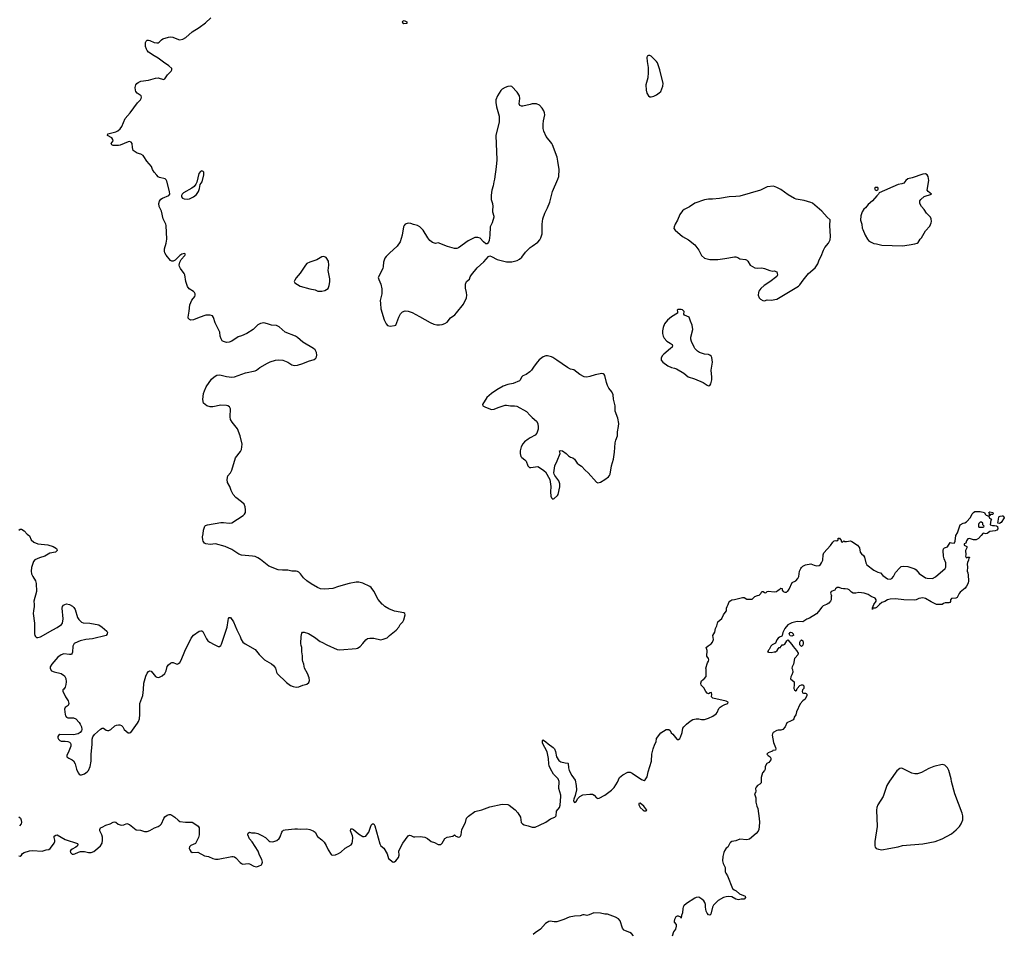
# Model space of a CAD drawing. Header units: inches. Extents: x 1678753 to 1858649, y 384643 to 522370.
# Tile 5 of 91: x 1742523 to 1756942, y 385144 to 398563. Entities that reach past the tile are written whole.
import ezdxf

# ---------------------------------------------------------------- set-up
doc = ezdxf.new("R2010")
doc.units = ezdxf.units.IN
doc.header["$MEASUREMENT"] = 0
for name, color, linetype in [('B7348', 7, 'Continuous'), ('B7349', 7, 'Continuous'), ('B7358', 7, 'Continuous'), ('B7359', 7, 'Continuous')]:
    doc.layers.add(name, color=color, linetype=linetype)

msp = doc.modelspace()

# ---------------------------------------------------------------- linework, layer by layer
at = {"layer": 'B7348', "color": 6}
for points, elevation in [([(1742735, 390000), (1742737, 389970), (1742723, 389910), (1742721, 389870), (1742738, 389730), (1742742, 389570), (1742746, 389550), (1742755, 389535), (1742770, 389520), (1742790, 389517), (1742830, 389530), (1743007, 389633), (1743070, 389664), (1743135, 389710), (1743150, 389730), (1743160, 389790), (1743145, 389950), (1743148, 389970), (1743165, 389990), (1743186, 390000)], 300), ([(1743253, 390000), (1743295, 389975), (1743316, 389956), (1743333, 389930), (1743370, 389810), (1743390, 389783), (1743430, 389745), (1743454, 389734), (1743550, 389728), (1743682, 389702), (1743732, 389670), (1743799, 389610), (1743807, 389590), (1743805, 389570), (1743790, 389549), (1743590, 389498), (1743490, 389490), (1743410, 389468), (1743330, 389438), (1743322, 389430), (1743302, 389390), (1743297, 389303), (1743293, 389287), (1743283, 389277), (1743270, 389270), (1743251, 389269), (1743170, 389278), (1743130, 389266), (1743083, 389230), (1742995, 389130), (1742969, 389090), (1742970, 389063), (1742990, 389030), (1743030, 389014), (1743130, 388990), (1743177, 388957), (1743200, 388920), (1743206, 388870), (1743201, 388830), (1743189, 388791), (1743170, 388761), (1743157, 388750), (1743155, 388730), (1743176, 388696), (1743194, 388650), (1743231, 388591), (1743242, 388550), (1743235, 388525), (1743190, 388492), (1743180, 388470), (1743188, 388390), (1743195, 388370), (1743210, 388352), (1743230, 388343), (1743310, 388343), (1743346, 388326), (1743395, 388275), (1743410, 388250), (1743427, 388210), (1743434, 388170), (1743428, 388150), (1743411, 388129), (1743381, 388110), (1743310, 388094), (1743110, 388099), (1743090, 388085), (1743083, 388070), (1743082, 388050), (1743090, 388028), (1743110, 388009), (1743130, 388003), (1743190, 388003), (1743230, 387997), (1743250, 387988), (1743267, 387970), (1743274, 387950), (1743271, 387930), (1743244, 387856), (1743211, 387791), (1743212, 387772), (1743242, 387750), (1743290, 387728), (1743311, 387711), (1743335, 387670), (1743357, 387590), (1743378, 387538), (1743396, 387516), (1743410, 387509), (1743430, 387507), (1743470, 387523), (1743511, 387550), (1743531, 387570), (1743557, 387630), (1743571, 387709), (1743571, 387810), (1743586, 387950), (1743586, 388030), (1743596, 388064), (1743620, 388100), (1743704, 388176), (1743730, 388190), (1743750, 388190), (1743790, 388163), (1743810, 388158), (1743830, 388159), (1743859, 388170), (1743915, 388225), (1743943, 388237), (1743970, 388242), (1743990, 388240), (1744013, 388230), (1744031, 388211), (1744053, 388173), (1744110, 388124), (1744130, 388122), (1744150, 388130), (1744250, 388264), (1744265, 388290), (1744277, 388330), (1744284, 388390), (1744283, 388550), (1744328, 388670), (1744338, 388758), (1744341, 388850), (1744368, 388952), (1744390, 388997), (1744410, 389019), (1744430, 389030), (1744450, 389026), (1744490, 388970), (1744510, 388950), (1744530, 388937), (1744550, 388934), (1744570, 388940), (1744610, 388959), (1744650, 388990), (1744670, 389030), (1744685, 389095), (1744701, 389119), (1744730, 389144), (1744750, 389154), (1744770, 389155), (1744813, 389133), (1744830, 389129), (1744850, 389136), (1744870, 389153), (1744890, 389189), (1744940, 389320), (1745034, 389510), (1745068, 389552), (1745150, 389612), (1745177, 389617), (1745190, 389615), (1745204, 389604), (1745236, 389550), (1745257, 389497), (1745278, 389470), (1745306, 389450), (1745370, 389416), (1745430, 389388), (1745450, 389385), (1745470, 389403), (1745478, 389422), (1745561, 389670), (1745574, 389766), (1745583, 389797), (1745590, 389811), (1745610, 389811), (1745656, 389750), (1745702, 389630), (1745750, 389533), (1745766, 389490), (1745792, 389450), (1745824, 389424), (1745970, 389343), (1746030, 389270), (1746110, 389193), (1746210, 389135), (1746240, 389110), (1746268, 389068), (1746284, 389010), (1746295, 388990), (1746430, 388859), (1746490, 388818), (1746530, 388799), (1746570, 388790), (1746610, 388795), (1746670, 388819), (1746730, 388836), (1746758, 388862), (1746767, 388890), (1746761, 388930), (1746738, 388990), (1746693, 389070), (1746686, 389130), (1746669, 389169), (1746664, 389190), (1746665, 389250), (1746654, 389310), (1746657, 389370), (1746643, 389403), (1746639, 389430), (1746647, 389533), (1746656, 389584), (1746664, 389596), (1746670, 389599), (1746690, 389597), (1746750, 389576), (1746842, 389522), (1746922, 389462), (1746950, 389452), (1747023, 389410), (1747170, 389345), (1747210, 389339), (1747450, 389358), (1747470, 389363), (1747510, 389387), (1747550, 389429), (1747590, 389484), (1747618, 389502), (1747650, 389510), (1747709, 389509), (1747814, 389486), (1747847, 389493), (1747904, 389516), (1747937, 389550), (1748035, 389625), (1748076, 389670), (1748093, 389710), (1748132, 389748), (1748150, 389778), (1748169, 389849), (1748162, 389870), (1748150, 389879), (1748010, 389906), (1747930, 389939), (1747870, 389971), (1747839, 390000)], 300), ([(1742510, 386322), (1742530, 386317), (1742549, 386330), (1742566, 386354), (1742589, 386370), (1742665, 386395), (1742710, 386400), (1742850, 386390), (1742910, 386410), (1742950, 386416), (1742970, 386430), (1742990, 386456), (1743028, 386510), (1743037, 386530), (1743039, 386550), (1743028, 386590), (1743030, 386611), (1743050, 386627), (1743070, 386630), (1743190, 386562), (1743370, 386501), (1743376, 386490), (1743370, 386469), (1743347, 386450), (1743290, 386421), (1743270, 386404), (1743263, 386390), (1743268, 386370), (1743290, 386348), (1743310, 386345), (1743330, 386350), (1743384, 386376), (1743415, 386385), (1743470, 386385), (1743530, 386370), (1743570, 386369), (1743610, 386387), (1743668, 386432), (1743704, 386470), (1743730, 386510), (1743737, 386550), (1743737, 386597), (1743728, 386628), (1743696, 386690), (1743695, 386710), (1743708, 386732), (1743730, 386744), (1743785, 386770), (1743849, 386791), (1743890, 386815), (1743910, 386819), (1743930, 386815), (1743967, 386787), (1744010, 386772), (1744046, 386774), (1744090, 386797), (1744130, 386779), (1744230, 386704), (1744290, 386696), (1744350, 386679), (1744390, 386680), (1744430, 386693), (1744499, 386730), (1744550, 386750), (1744581, 386770), (1744598, 386790), (1744633, 386870), (1744650, 386891), (1744684, 386916), (1744710, 386928), (1744730, 386926), (1744750, 386918), (1744793, 386890), (1744842, 386842), (1744870, 386827), (1744950, 386814), (1745050, 386813), (1745090, 386792), (1745137, 386757), (1745151, 386731), (1745153, 386713), (1745150, 386630), (1745143, 386590), (1745096, 386504), (1745030, 386475), (1745010, 386453), (1745006, 386430), (1745014, 386410), (1745030, 386386), (1745050, 386372), (1745130, 386377), (1745230, 386322), (1745290, 386312), (1745350, 386284), (1745390, 386271), (1745431, 386271), (1745630, 386314), (1745650, 386313), (1745670, 386307), (1745690, 386292), (1745750, 386226), (1745770, 386208), (1745790, 386199), (1745870, 386210), (1745890, 386205), (1745950, 386170), (1745970, 386164), (1745990, 386163), (1746019, 386170), (1746064, 386190), (1746070, 386198), (1746078, 386230), (1746070, 386268), (1746034, 386334), (1746017, 386390), (1745925, 386525), (1745890, 386570), (1745863, 386630), (1745870, 386656), (1745890, 386667), (1745919, 386659), (1745970, 386658), (1746010, 386649), (1746070, 386622), (1746124, 386590), (1746170, 386542), (1746188, 386530), (1746230, 386527), (1746290, 386549), (1746324, 386576), (1746339, 386601), (1746363, 386670), (1746370, 386684), (1746384, 386696), (1746410, 386704), (1746550, 386719), (1746590, 386719), (1746630, 386712), (1746730, 386715), (1746770, 386707), (1746819, 386690), (1746850, 386668), (1746885, 386605), (1746950, 386554), (1746981, 386521), (1747013, 386473), (1747040, 386410), (1747083, 386343), (1747090, 386337), (1747110, 386333), (1747150, 386339), (1747190, 386356), (1747224, 386376), (1747290, 386434), (1747375, 386485), (1747393, 386507), (1747398, 386530), (1747400, 386590), (1747396, 386616), (1747368, 386690), (1747370, 386717), (1747390, 386719), (1747410, 386710), (1747485, 386645), (1747550, 386606), (1747570, 386603), (1747590, 386612), (1747618, 386642), (1747635, 386670), (1747670, 386771), (1747690, 386792), (1747710, 386791), (1747723, 386763), (1747796, 386496), (1747810, 386470), (1747855, 386435), (1747902, 386350), (1747923, 386283), (1747990, 386230), (1748010, 386235), (1748030, 386248), (1748070, 386296), (1748082, 386330), (1748077, 386390), (1748083, 386417), (1748132, 386510), (1748210, 386617), (1748230, 386626), (1748250, 386622), (1748290, 386601), (1748310, 386598), (1748390, 386607), (1748455, 386595), (1748496, 386576), (1748550, 386532), (1748596, 386516), (1748650, 386490), (1748670, 386487), (1748690, 386489), (1748712, 386510), (1748750, 386578), (1748783, 386597), (1748866, 386610), (1748890, 386631), (1748910, 386612), (1748950, 386596), (1748970, 386601), (1748979, 386610), (1748990, 386630), (1748999, 386710), (1749051, 386810), (1749067, 386873), (1749095, 386905), (1749190, 386970), (1749290, 386998), (1749410, 387041), (1749590, 387080), (1749670, 387072), (1749690, 387063), (1749778, 386998), (1749819, 386950), (1749858, 386890), (1749868, 386810), (1749884, 386790), (1749910, 386775), (1749970, 386761), (1750000, 386750)], 200), ([(1742510, 386895), (1742535, 386875), (1742545, 386845), (1742550, 386810), (1742544, 386790), (1742521, 386759)], 200)]:
    msp.add_lwpolyline(points, dxfattribs=dict(at, elevation=elevation))
at = {"layer": 'B7349', "color": 6, "elevation": 300}
for points in [[(1747839, 390000), (1747830, 390008), (1747774, 390074), (1747710, 390199), (1747671, 390250), (1747650, 390265), (1747550, 390316), (1747490, 390330), (1747450, 390330), (1747350, 390310), (1747190, 390264), (1747110, 390236), (1746990, 390226), (1746930, 390232), (1746884, 390250), (1746790, 390305), (1746728, 390348), (1746678, 390390), (1746633, 390453), (1746610, 390474), (1746590, 390484), (1746570, 390490), (1746510, 390491), (1746450, 390503), (1746370, 390503), (1746310, 390511), (1746170, 390561), (1746050, 390659), (1746010, 390684), (1745970, 390702), (1745930, 390711), (1745770, 390724), (1745730, 390741), (1745630, 390807), (1745530, 390849), (1745390, 390892), (1745310, 390880), (1745250, 390890), (1745230, 390901), (1745210, 390929), (1745204, 390950), (1745201, 390990), (1745210, 391034), (1745214, 391090), (1745235, 391150), (1745242, 391158), (1745275, 391170), (1745470, 391201), (1745510, 391203), (1745590, 391193), (1745630, 391199), (1745794, 391306), (1745816, 391324), (1745828, 391350), (1745831, 391390), (1745827, 391430), (1745808, 391470), (1745770, 391503), (1745686, 391566), (1745650, 391610), (1745620, 391670), (1745600, 391730), (1745568, 391790), (1745560, 391830), (1745573, 391887), (1745610, 391930), (1745630, 391967), (1745685, 392150), (1745756, 392244), (1745769, 392270), (1745778, 392310), (1745779, 392350), (1745751, 392470), (1745713, 392573), (1745635, 392670), (1745612, 392710), (1745606, 392750), (1745608, 392868), (1745595, 392895), (1745570, 392910), (1745553, 392913), (1745470, 392918), (1745350, 392895), (1745310, 392894), (1745265, 392910), (1745214, 392950), (1745205, 393005), (1745214, 393090), (1745227, 393130), (1745254, 393190), (1745330, 393302), (1745370, 393337), (1745410, 393360), (1745455, 393365), (1745550, 393341), (1745630, 393330), (1745670, 393333), (1745830, 393393), (1745970, 393424), (1745990, 393433), (1746038, 393470), (1746150, 393536), (1746190, 393554), (1746270, 393580), (1746318, 393582), (1746377, 393577), (1746450, 393551), (1746510, 393512), (1746530, 393504), (1746550, 393502), (1746590, 393508), (1746670, 393528), (1746750, 393564), (1746835, 393590), (1746858, 393610), (1746870, 393630), (1746875, 393650), (1746871, 393690), (1746849, 393729), (1746827, 393750), (1746670, 393840), (1746590, 393913), (1746561, 393930), (1746410, 393990), (1746325, 394065), (1746285, 394085), (1746210, 394092), (1746150, 394113), (1746097, 394123), (1746050, 394116), (1746010, 394098), (1745944, 394030), (1745850, 393968), (1745770, 393933), (1745722, 393918), (1745630, 393856), (1745590, 393843), (1745550, 393839), (1745508, 393850), (1745490, 393863), (1745472, 393890), (1745457, 393930), (1745452, 393990), (1745445, 394010), (1745386, 394126), (1745363, 394203), (1745347, 394227), (1745310, 394237), (1745250, 394236), (1745150, 394203), (1745070, 394167), (1745030, 394162), (1745010, 394172), (1744992, 394192), (1744988, 394210), (1745006, 394294), (1745016, 394390), (1745045, 394455), (1745086, 394510), (1745094, 394530), (1745094, 394550), (1745083, 394570), (1745070, 394582), (1745005, 394625), (1744978, 394658), (1744956, 394730), (1744941, 394830), (1744933, 394850), (1744879, 394919), (1744863, 394950), (1744859, 394970), (1744866, 395014), (1744887, 395053), (1744941, 395110), (1744949, 395130), (1744930, 395138), (1744899, 395130), (1744870, 395111), (1744798, 395042), (1744770, 395029), (1744750, 395029), (1744730, 395040), (1744670, 395114), (1744650, 395149), (1744644, 395170), (1744644, 395210), (1744668, 395290), (1744678, 395350), (1744669, 395550), (1744664, 395570), (1744626, 395650), (1744598, 395758), (1744565, 395830), (1744560, 395870), (1744571, 395909), (1744590, 395935), (1744612, 395950), (1744709, 395990), (1744720, 396010), (1744718, 396050), (1744680, 396200), (1744670, 396219), (1744652, 396232), (1744570, 396253), (1744550, 396265), (1744530, 396285), (1744490, 396331), (1744470, 396368), (1744453, 396413), (1744383, 396490), (1744342, 396562), (1744330, 396577), (1744295, 396595), (1744241, 396610), (1744197, 396637), (1744187, 396650), (1744173, 396690), (1744169, 396750), (1744154, 396770), (1744130, 396779), (1744110, 396776), (1743992, 396728), (1743970, 396724), (1743890, 396724), (1743870, 396730), (1743861, 396750), (1743890, 396790), (1743889, 396810), (1743870, 396835), (1743809, 396870), (1743815, 396890), (1743930, 396922), (1743962, 396938), (1743993, 396967), (1744018, 397002), (1744070, 397115), (1744140, 397200), (1744250, 397344), (1744292, 397390), (1744304, 397410), (1744309, 397430), (1744301, 397450), (1744244, 397490), (1744226, 397510), (1744217, 397530), (1744213, 397570), (1744225, 397610), (1744239, 397630), (1744256, 397644), (1744299, 397661), (1744410, 397677), (1744510, 397708), (1744550, 397711), (1744630, 397686), (1744650, 397699), (1744686, 397754), (1744739, 397810), (1744751, 397830), (1744749, 397850), (1744708, 397890), (1744630, 397941), (1744550, 398002), (1744490, 398033), (1744411, 398090), (1744391, 398110), (1744378, 398130), (1744367, 398170), (1744366, 398230), (1744373, 398250), (1744390, 398263), (1744410, 398266), (1744430, 398261), (1744490, 398231), (1744530, 398224), (1744550, 398227), (1744564, 398236), (1744600, 398270), (1744619, 398281), (1744704, 398310), (1744730, 398312), (1744767, 398307), (1744850, 398271), (1744870, 398268), (1744910, 398279), (1744957, 398303), (1745050, 398386), (1745152, 398448), (1745245, 398515), (1745321, 398590)], [(1750000, 397324), (1749890, 397297), (1749870, 397299), (1749848, 397308), (1749838, 397330), (1749848, 397410), (1749841, 397450), (1749810, 397504), (1749730, 397587), (1749710, 397592), (1749670, 397585), (1749630, 397573), (1749590, 397548), (1749570, 397526), (1749522, 397450), (1749497, 397390), (1749496, 397350), (1749504, 397290), (1749543, 397150), (1749546, 397070), (1749496, 396870), (1749508, 396510), (1749500, 396410), (1749475, 396230), (1749465, 396190), (1749457, 396130), (1749438, 396070), (1749425, 395995), (1749429, 395930), (1749446, 395870), (1749452, 395830), (1749446, 395774), (1749448, 395750), (1749468, 395688), (1749466, 395670), (1749441, 395590), (1749413, 395530), (1749410, 395410), (1749400, 395330), (1749390, 395305), (1749370, 395281), (1749350, 395281), (1749316, 395310), (1749267, 395367), (1749230, 395377), (1749190, 395376), (1749090, 395327), (1748950, 395223), (1748926, 395214), (1748890, 395215), (1748790, 395241), (1748650, 395297), (1748610, 395288), (1748570, 395301), (1748530, 395332), (1748500, 395370), (1748430, 395480), (1748385, 395530), (1748350, 395551), (1748290, 395566), (1748250, 395582), (1748210, 395586), (1748170, 395570), (1748153, 395550), (1748143, 395530), (1748126, 395410), (1748095, 395310), (1748050, 395250), (1747937, 395143), (1747890, 395095), (1747872, 395070), (1747850, 395013), (1747847, 394950), (1747840, 394920), (1747773, 394790), (1747780, 394760), (1747811, 394690), (1747824, 394624), (1747827, 394590), (1747824, 394550), (1747804, 394450), (1747805, 394410), (1747814, 394330), (1747862, 394170), (1747888, 394110), (1747907, 394087), (1747950, 394078), (1748010, 394084), (1748030, 394091), (1748073, 394210), (1748101, 394259), (1748130, 394288), (1748170, 394302), (1748210, 394296), (1748270, 394276), (1748380, 394220), (1748535, 394130), (1748588, 394108), (1748630, 394098), (1748670, 394095), (1748710, 394100), (1748750, 394114), (1748783, 394137), (1748830, 394197), (1748896, 394244), (1748921, 394270), (1749021, 394399), (1749067, 394493), (1749072, 394530), (1749067, 394570), (1749052, 394632), (1749050, 394670), (1749052, 394690), (1749068, 394730), (1749110, 394766), (1749121, 394799), (1749138, 394830), (1749220, 394930), (1749320, 395020), (1749390, 395097), (1749410, 395104), (1749430, 395098), (1749515, 395055), (1749650, 395019), (1749730, 395017), (1749810, 395038), (1749843, 395057), (1749875, 395085), (1749930, 395158), (1749970, 395201), (1750000, 395226)], [(1750000, 393412), (1749994, 393406), (1749942, 393370), (1749890, 393349), (1749870, 393329), (1749853, 393287), (1749843, 393277), (1749750, 393237), (1749670, 393221), (1749603, 393197), (1749510, 393145), (1749430, 393091), (1749365, 393030), (1749299, 392930), (1749307, 392910), (1749342, 392890), (1749430, 392858), (1749470, 392862), (1749530, 392888), (1749630, 392919), (1749650, 392920), (1749710, 392911), (1749770, 392910), (1749803, 392903), (1749945, 392825), (1750000, 392768)], [(1750000, 392441), (1749970, 392424), (1749917, 392383), (1749890, 392355), (1749867, 392310), (1749852, 392250), (1749851, 392210), (1749864, 392170), (1749875, 392155), (1749920, 392120), (1749939, 392099), (1749965, 392030), (1749977, 392017), (1749990, 392008), (1750000, 392007)], [(1742510, 391091), (1742530, 391107), (1742550, 391107), (1742590, 391082), (1742631, 391031), (1742665, 391005), (1742693, 390950), (1742730, 390913), (1742790, 390888), (1742933, 390873), (1743011, 390851), (1743060, 390820), (1743067, 390810), (1743071, 390790), (1743046, 390770), (1742966, 390754), (1742892, 390710), (1742813, 390687), (1742746, 390654), (1742723, 390630), (1742695, 390545), (1742690, 390490), (1742698, 390450), (1742715, 390410), (1742754, 390350), (1742766, 390310), (1742768, 390190), (1742732, 390050), (1742735, 390000)], [(1743186, 390000), (1743210, 390011), (1743250, 390002), (1743253, 390000)]]:
    msp.add_lwpolyline(points, dxfattribs=at)
at = {"layer": 'B7349', "color": 6}
for points, elevation in [([(1748150, 398502), (1748138, 398510), (1748129, 398531), (1748136, 398544), (1748151, 398551), (1748190, 398534), (1748194, 398510), (1748190, 398508)], 200), ([(1745190, 396349), (1745170, 396342), (1745144, 396310), (1745116, 396184), (1745103, 396157), (1745077, 396123), (1745045, 396095), (1744922, 396030), (1744902, 396010), (1744891, 395990), (1744891, 395970), (1744907, 395950), (1744930, 395942), (1744978, 395938), (1745010, 395941), (1745030, 395949), (1745070, 395970), (1745110, 396006), (1745141, 396050), (1745156, 396090), (1745167, 396150), (1745194, 396190), (1745220, 396290), (1745222, 396310), (1745218, 396330), (1745210, 396339)], 300), ([(1746975, 395095), (1746950, 395092), (1746873, 395047), (1746770, 395015), (1746730, 394992), (1746710, 394970), (1746628, 394852), (1746570, 394782), (1746550, 394750), (1746544, 394730), (1746551, 394710), (1746630, 394664), (1746770, 394625), (1746849, 394609), (1746890, 394590), (1746950, 394587), (1746990, 394598), (1747038, 394630), (1747057, 394670), (1747066, 394726), (1747064, 394770), (1747038, 394890), (1747049, 394970), (1747044, 395030), (1747010, 395084)], 300)]:
    msp.add_lwpolyline(points, close=True, dxfattribs=dict(at, elevation=elevation))
at = {"layer": 'B7358', "color": 6, "elevation": 200}
for points in [[(1750000, 386750), (1750030, 386740), (1750070, 386744), (1750136, 386770), (1750230, 386814), (1750298, 386862), (1750361, 386890), (1750377, 386910), (1750384, 386976), (1750427, 387030), (1750437, 387063), (1750448, 387190), (1750446, 387210), (1750418, 387310), (1750424, 387410), (1750409, 387450), (1750340, 387520), (1750296, 387596), (1750278, 387638), (1750270, 387670), (1750268, 387748), (1750247, 387847), (1750181, 387970), (1750178, 388010), (1750190, 388022), (1750194, 388014), (1750230, 387992), (1750262, 387962), (1750333, 387910), (1750354, 387890), (1750370, 387851), (1750386, 387770), (1750416, 387716), (1750450, 387698), (1750510, 387682), (1750550, 387680), (1750556, 387676), (1750561, 387610), (1750569, 387570), (1750610, 387496), (1750656, 387430), (1750674, 387350), (1750675, 387290), (1750657, 387203), (1750636, 387150), (1750633, 387130), (1750642, 387110), (1750650, 387104), (1750670, 387119), (1750698, 387162), (1750727, 387193), (1750770, 387214), (1750870, 387224), (1750910, 387223), (1750934, 387210), (1750970, 387172), (1750990, 387163), (1751010, 387166), (1751091, 387209), (1751190, 387284), (1751230, 387324), (1751278, 387402), (1751309, 387470), (1751329, 387490), (1751356, 387510), (1751430, 387547), (1751465, 387545), (1751494, 387534), (1751630, 387439), (1751670, 387427), (1751684, 387436), (1751710, 387481), (1751726, 387554), (1751777, 387710), (1751778, 387810), (1751800, 387890), (1751824, 387956), (1751843, 387990), (1751850, 388038), (1751910, 388124), (1751990, 388171), (1752010, 388174), (1752030, 388171), (1752050, 388155), (1752065, 388125), (1752090, 388101), (1752144, 388030), (1752150, 388025), (1752170, 388023), (1752190, 388039), (1752200, 388060), (1752223, 388130), (1752236, 388190), (1752248, 388210), (1752288, 388252), (1752344, 388296), (1752383, 388317), (1752430, 388328), (1752470, 388328), (1752510, 388319), (1752550, 388317), (1752610, 388336), (1752674, 388366), (1752721, 388399), (1752738, 388422), (1752762, 388478), (1752780, 388500), (1752810, 388520), (1752850, 388538), (1752892, 388550), (1752896, 388570), (1752870, 388587), (1752674, 388630), (1752656, 388650), (1752659, 388690), (1752655, 388710), (1752650, 388714), (1752634, 388710), (1752610, 388695), (1752590, 388705), (1752569, 388730), (1752541, 388781), (1752503, 388823), (1752498, 388850), (1752510, 388886), (1752530, 388903), (1752549, 388911), (1752574, 388950), (1752574, 389054), (1752569, 389071), (1752594, 389150), (1752609, 389170), (1752614, 389190), (1752609, 389210), (1752586, 389246), (1752589, 389330), (1752578, 389370), (1752605, 389395), (1752650, 389426), (1752670, 389451), (1752685, 389490), (1752674, 389550), (1752702, 389598), (1752712, 389650), (1752732, 389690), (1752746, 389750), (1752803, 389797), (1752830, 389851), (1752853, 389887), (1752874, 389910), (1752875, 389950), (1752882, 389970), (1752895, 389990), (1752899, 390000)], [(1754337, 390000), (1754290, 389981), (1754270, 389965), (1754222, 389898), (1754193, 389867), (1754090, 389804), (1754050, 389789), (1754004, 389756), (1753990, 389750), (1753910, 389754), (1753830, 389733), (1753770, 389705), (1753730, 389649), (1753697, 389590), (1753690, 389546), (1753682, 389538), (1753650, 389525), (1753630, 389509), (1753610, 389482), (1753590, 389435), (1753543, 389410), (1753524, 389390), (1753498, 389342), (1753485, 389330), (1753482, 389318), (1753474, 389310), (1753490, 389302), (1753530, 389298), (1753570, 389311), (1753590, 389311), (1753618, 389330), (1753630, 389354), (1753646, 389370), (1753666, 389374), (1753670, 389394), (1753682, 389398), (1753686, 389410), (1753707, 389413), (1753730, 389422), (1753758, 389470), (1753770, 389482), (1753830, 389416), (1753850, 389387), (1753901, 389330), (1753921, 389290), (1753916, 389264), (1753877, 389223), (1753871, 389210), (1753857, 389130), (1753834, 389090), (1753831, 389070), (1753839, 389050), (1753845, 389010), (1753831, 388970), (1753815, 388945), (1753811, 388911), (1753865, 388870), (1753866, 388830), (1753858, 388770), (1753870, 388752), (1753890, 388738), (1753898, 388742), (1753909, 388771), (1753946, 388814), (1753970, 388826), (1753990, 388825), (1754005, 388810), (1754005, 388770), (1753987, 388750), (1753981, 388730), (1753985, 388710), (1754002, 388702), (1754030, 388705), (1754040, 388700), (1754051, 388691), (1754051, 388670), (1754026, 388614), (1753990, 388589), (1753951, 388549), (1753901, 388430), (1753890, 388388), (1753866, 388354), (1753861, 388330), (1753850, 388315), (1753823, 388297), (1753758, 388270), (1753731, 388210), (1753698, 388170), (1753670, 388161), (1753630, 388162), (1753610, 388155), (1753559, 388130), (1753545, 388110), (1753543, 388090), (1753560, 387980), (1753591, 387909), (1753596, 387890), (1753592, 387868), (1753550, 387866), (1753545, 387855), (1753532, 387848), (1753482, 387830), (1753462, 387810), (1753482, 387790), (1753512, 387770), (1753525, 387750), (1753525, 387730), (1753494, 387690), (1753465, 387675), (1753438, 387630), (1753442, 387590), (1753431, 387570), (1753403, 387537), (1753381, 387470), (1753382, 387390), (1753362, 387370), (1753330, 387354), (1753310, 387329), (1753299, 387310), (1753302, 387270), (1753298, 387250), (1753282, 387230), (1753302, 387170), (1753305, 387110), (1753316, 387050), (1753334, 387014), (1753354, 386870), (1753357, 386817), (1753352, 386750), (1753345, 386710), (1753335, 386685), (1753310, 386651), (1753210, 386565), (1753170, 386558), (1753070, 386564), (1753010, 386541), (1752952, 386530), (1752930, 386517), (1752921, 386510), (1752895, 386450), (1752868, 386432), (1752845, 386395), (1752835, 386370), (1752821, 386310), (1752815, 386250), (1752824, 386210), (1752852, 386150), (1752856, 386130), (1752856, 386090), (1752862, 386070), (1752887, 386027), (1752964, 385844), (1752986, 385826), (1753015, 385810), (1753065, 385765), (1753145, 385730), (1753151, 385710), (1753131, 385689), (1753090, 385689), (1753050, 385679), (1753010, 385690), (1752950, 385720), (1752910, 385727), (1752870, 385724), (1752828, 385712), (1752750, 385667), (1752681, 385599), (1752667, 385573), (1752643, 385470), (1752630, 385454), (1752610, 385459), (1752590, 385484), (1752578, 385510), (1752567, 385570), (1752567, 385610), (1752558, 385638), (1752542, 385662), (1752511, 385690), (1752470, 385715), (1752430, 385714), (1752410, 385704), (1752290, 385625), (1752251, 385590), (1752239, 385570), (1752234, 385550), (1752230, 385490), (1752216, 385450), (1752210, 385409), (1752203, 385423), (1752170, 385440), (1752150, 385440), (1752130, 385429), (1752110, 385390), (1752105, 385365), (1752107, 385350), (1752135, 385315), (1752139, 385290), (1752125, 385250), (1752097, 385210), (1752076, 385144)], [(1755115, 390000), (1755070, 389959), (1755049, 389949), (1755014, 389946), (1755010, 389929), (1755010, 389954), (1755029, 390000)], [(1756012, 390000), (1756010, 390000), (1755996, 390000)], [(1751512, 385150), (1751483, 385183), (1751458, 385198), (1751370, 385236), (1751363, 385243), (1751350, 385261), (1751316, 385370), (1751290, 385402), (1751246, 385426), (1751130, 385466), (1751090, 385468), (1751030, 385481), (1750930, 385487), (1750862, 385458), (1750830, 385450), (1750790, 385460), (1750770, 385458), (1750730, 385442), (1750650, 385438), (1750570, 385423), (1750490, 385388), (1750390, 385358), (1750350, 385355), (1750290, 385364), (1750270, 385360), (1750225, 385330), (1750150, 385248), (1750070, 385194), (1750044, 385168)]]:
    msp.add_lwpolyline(points, dxfattribs=at)
at = {"layer": 'B7358', "color": 6}
for points, elevation in [([(1753830, 389539), (1753804, 389544), (1753793, 389570), (1753804, 389590), (1753810, 389595), (1753831, 389590), (1753851, 389570), (1753854, 389550), (1753850, 389549)], 200), ([(1753970, 389388), (1753949, 389410), (1753949, 389451), (1753958, 389470), (1753970, 389482), (1753990, 389472), (1753998, 389450), (1753998, 389430), (1753990, 389406)], 200), ([(1756030, 387660), (1755910, 387630), (1755839, 387601), (1755730, 387540), (1755670, 387523), (1755630, 387525), (1755590, 387533), (1755450, 387602), (1755430, 387606), (1755410, 387602), (1755370, 387567), (1755263, 387417), (1755224, 387350), (1755166, 387190), (1755090, 387070), (1755076, 387030), (1755071, 386990), (1755079, 386750), (1755046, 386530), (1755045, 386470), (1755051, 386450), (1755066, 386430), (1755098, 386418), (1755150, 386412), (1755250, 386428), (1755390, 386455), (1755450, 386472), (1755750, 386499), (1755928, 386532), (1756030, 386569), (1756170, 386646), (1756239, 386701), (1756287, 386750), (1756312, 386790), (1756333, 386847), (1756333, 386910), (1756326, 386946), (1756218, 387230), (1756169, 387410), (1756163, 387450), (1756132, 387570), (1756110, 387612), (1756071, 387651)], 300), ([(1751610, 387094), (1751592, 387090), (1751591, 387070), (1751611, 387030), (1751651, 386990), (1751670, 386982), (1751690, 386981), (1751709, 386990), (1751663, 387050)], 200)]:
    msp.add_lwpolyline(points, close=True, dxfattribs=dict(at, elevation=elevation))
at = {"layer": 'B7359', "color": 6}
for points, elevation in [([(1751730, 398039), (1751711, 398029), (1751706, 398010), (1751710, 397950), (1751725, 397865), (1751728, 397790), (1751720, 397710), (1751694, 397610), (1751696, 397530), (1751706, 397486), (1751730, 397451), (1751750, 397436), (1751770, 397433), (1751810, 397444), (1751850, 397462), (1751890, 397491), (1751910, 397514), (1751928, 397550), (1751940, 397590), (1751944, 397630), (1751895, 397830), (1751865, 397930), (1751850, 397949), (1751770, 398027), (1751750, 398037)], 300), ([(1755790, 396309), (1755750, 396303), (1755592, 396248), (1755530, 396232), (1755499, 396210), (1755470, 396169), (1755442, 396158), (1755390, 396150), (1755111, 396029), (1755102, 396010), (1755074, 395986), (1755011, 395910), (1754950, 395856), (1754910, 395810), (1754887, 395790), (1754861, 395750), (1754841, 395690), (1754837, 395630), (1754854, 395570), (1754861, 395510), (1754868, 395490), (1754902, 395410), (1754939, 395350), (1754955, 395330), (1754981, 395310), (1755030, 395287), (1755070, 395283), (1755150, 395263), (1755450, 395253), (1755550, 395268), (1755630, 395280), (1755668, 395290), (1755680, 395300), (1755709, 395350), (1755730, 395371), (1755787, 395473), (1755850, 395543), (1755872, 395590), (1755875, 395610), (1755869, 395649), (1755859, 395670), (1755847, 395687), (1755801, 395730), (1755766, 395786), (1755730, 395830), (1755707, 395870), (1755703, 395890), (1755705, 395910), (1755719, 395930), (1755766, 395974), (1755878, 396010), (1755826, 396046), (1755814, 396070), (1755839, 396210), (1755826, 396266), (1755812, 396292)], 300), ([(1753564, 396124), (1753470, 396117), (1753370, 396069), (1753070, 395981), (1753010, 395973), (1752911, 395969), (1752770, 395948), (1752670, 395937), (1752610, 395936), (1752550, 395926), (1752410, 395877), (1752330, 395823), (1752255, 395785), (1752230, 395767), (1752190, 395712), (1752155, 395630), (1752121, 395570), (1752105, 395530), (1752104, 395504), (1752120, 395480), (1752230, 395390), (1752319, 395339), (1752408, 395268), (1752470, 395191), (1752510, 395110), (1752553, 395073), (1752630, 395051), (1752690, 395055), (1752747, 395053), (1752850, 395066), (1752990, 395093), (1753012, 395092), (1753041, 395081), (1753070, 395061), (1753150, 395053), (1753168, 395048), (1753188, 395028), (1753221, 394970), (1753290, 394931), (1753330, 394927), (1753390, 394933), (1753430, 394923), (1753510, 394891), (1753550, 394881), (1753570, 394885), (1753611, 394871), (1753618, 394850), (1753619, 394830), (1753610, 394805), (1753510, 394726), (1753425, 394670), (1753376, 394630), (1753348, 394590), (1753340, 394570), (1753338, 394530), (1753352, 394492), (1753373, 394470), (1753404, 394450), (1753430, 394447), (1753470, 394461), (1753530, 394455), (1753610, 394470), (1753930, 394662), (1753950, 394680), (1753997, 394750), (1754074, 394846), (1754172, 394930), (1754209, 394990), (1754231, 395050), (1754258, 395102), (1754292, 395190), (1754316, 395230), (1754367, 395290), (1754390, 395339), (1754399, 395390), (1754388, 395552), (1754391, 395631), (1754346, 395670), (1754270, 395758), (1754135, 395875), (1754108, 395888), (1754010, 395917), (1753895, 395935), (1753870, 395944), (1753777, 395997), (1753670, 396078), (1753610, 396109)], 300), ([(1755090, 396106), (1755050, 396106), (1755042, 396090), (1755050, 396074), (1755070, 396062), (1755090, 396074), (1755096, 396084), (1755096, 396096)], 300), ([(1752210, 394322), (1752161, 394319), (1752152, 394310), (1752158, 394290), (1752155, 394265), (1752068, 394212), (1752010, 394165), (1751968, 394112), (1751945, 394055), (1751938, 394010), (1751938, 393970), (1751948, 393928), (1751962, 393902), (1751999, 393859), (1752051, 393830), (1752078, 393810), (1752081, 393790), (1752076, 393770), (1752056, 393750), (1751954, 393666), (1751930, 393641), (1751915, 393610), (1751919, 393579), (1751942, 393550), (1752014, 393494), (1752068, 393470), (1752110, 393462), (1752142, 393450), (1752250, 393387), (1752310, 393334), (1752407, 393307), (1752532, 393252), (1752590, 393211), (1752610, 393204), (1752630, 393206), (1752645, 393230), (1752657, 393290), (1752658, 393330), (1752647, 393430), (1752668, 393550), (1752659, 393619), (1752650, 393636), (1752630, 393652), (1752610, 393660), (1752550, 393668), (1752479, 393690), (1752447, 393710), (1752412, 393750), (1752398, 393770), (1752359, 393850), (1752350, 393886), (1752350, 393914), (1752379, 394030), (1752369, 394090), (1752345, 394150), (1752329, 394209), (1752260, 394240), (1752248, 394250), (1752255, 394290), (1752230, 394315)], 300), ([(1756726, 391306), (1756726, 391330), (1756718, 391338), (1756715, 391350), (1756730, 391359), (1756776, 391350), (1756778, 391330), (1756770, 391318), (1756742, 391318), (1756730, 391306)], 200), ([(1756610, 391206), (1756590, 391206), (1756570, 391186), (1756565, 391175), (1756565, 391150), (1756570, 391134), (1756630, 391134), (1756642, 391138), (1756646, 391150), (1756626, 391170), (1756626, 391190)], 200), ([(1756870, 391189), (1756848, 391190), (1756860, 391280), (1756866, 391290), (1756883, 391297), (1756910, 391302), (1756920, 391300), (1756930, 391294), (1756942, 391270), (1756897, 391203)], 200)]:
    msp.add_lwpolyline(points, close=True, dxfattribs=dict(at, elevation=elevation))
for points, elevation in [([(1750000, 395226), (1750030, 395250), (1750113, 395307), (1750139, 395341), (1750156, 395370), (1750175, 395430), (1750172, 395570), (1750186, 395650), (1750215, 395730), (1750254, 395810), (1750286, 395890), (1750328, 396050), (1750403, 396230), (1750416, 396270), (1750424, 396370), (1750406, 396490), (1750392, 396552), (1750327, 396730), (1750316, 396750), (1750233, 396853), (1750200, 396930), (1750191, 396970), (1750188, 397032), (1750195, 397085), (1750213, 397170), (1750210, 397199), (1750198, 397230), (1750172, 397270), (1750134, 397310), (1750090, 397330), (1750029, 397331), (1750000, 397324)], 300), ([(1750000, 392007), (1750010, 392005), (1750110, 392021), (1750180, 391980), (1750223, 391943), (1750287, 391830), (1750301, 391730), (1750298, 391650), (1750302, 391590), (1750310, 391561), (1750330, 391546), (1750350, 391555), (1750401, 391599), (1750408, 391612), (1750434, 391726), (1750433, 391770), (1750420, 391810), (1750360, 391890), (1750350, 391910), (1750347, 391930), (1750358, 392030), (1750395, 392105), (1750437, 392210), (1750430, 392252), (1750450, 392258), (1750470, 392251), (1750527, 392210), (1750558, 392178), (1750590, 392157), (1750622, 392150), (1750650, 392131), (1750687, 392070), (1750711, 392050), (1750750, 392028), (1750804, 391970), (1750850, 391930), (1750970, 391794), (1750990, 391784), (1751030, 391794), (1751092, 391830), (1751144, 391870), (1751161, 391890), (1751169, 391910), (1751189, 392030), (1751220, 392130), (1751234, 392230), (1751245, 392370), (1751253, 392410), (1751277, 392470), (1751278, 392530), (1751293, 392610), (1751296, 392650), (1751281, 392730), (1751242, 392830), (1751242, 392910), (1751220, 393010), (1751214, 393070), (1751193, 393113), (1751150, 393168), (1751129, 393210), (1751114, 393250), (1751092, 393352), (1751082, 393370), (1751070, 393379), (1751050, 393384), (1750950, 393365), (1750870, 393338), (1750830, 393332), (1750790, 393336), (1750727, 393367), (1750637, 393437), (1750590, 393449), (1750544, 393470), (1750390, 393581), (1750330, 393619), (1750310, 393629), (1750250, 393644), (1750230, 393642), (1750190, 393629), (1750130, 393582), (1750104, 393556), (1750056, 393490), (1750018, 393430), (1750000, 393412)], 300), ([(1750000, 392768), (1750030, 392737), (1750090, 392685), (1750109, 392650), (1750116, 392596), (1750115, 392570), (1750096, 392510), (1750070, 392480), (1750000, 392441)], 300), ([(1752899, 390000), (1752909, 390030), (1752924, 390050), (1752952, 390068), (1752990, 390073), (1753110, 390106), (1753130, 390102), (1753170, 390082), (1753250, 390082), (1753290, 390118), (1753326, 390134), (1753350, 390138), (1753375, 390165), (1753390, 390191), (1753410, 390191), (1753430, 390178), (1753450, 390172), (1753468, 390190), (1753490, 390197), (1753570, 390187), (1753606, 390190), (1753630, 390212), (1753655, 390225), (1753670, 390242), (1753690, 390234), (1753691, 390210), (1753705, 390190), (1753730, 390183), (1753750, 390184), (1753761, 390190), (1753770, 390196), (1753790, 390227), (1753835, 390325), (1753890, 390350), (1753919, 390381), (1753931, 390410), (1753944, 390490), (1753960, 390530), (1753970, 390544), (1753990, 390561), (1754030, 390580), (1754110, 390597), (1754156, 390576), (1754190, 390569), (1754230, 390574), (1754250, 390587), (1754266, 390610), (1754282, 390650), (1754288, 390730), (1754301, 390759), (1754396, 390864), (1754430, 390915), (1754450, 390935), (1754470, 390938), (1754490, 390932), (1754508, 390950), (1754510, 390972), (1754530, 390972), (1754538, 390958), (1754550, 390954), (1754558, 390918), (1754570, 390914), (1754590, 390932), (1754605, 390925), (1754630, 390922), (1754690, 390933), (1754710, 390925), (1754790, 390871), (1754819, 390830), (1754830, 390770), (1754850, 390744), (1754881, 390721), (1754897, 390697), (1754914, 390610), (1754930, 390581), (1755030, 390505), (1755090, 390473), (1755130, 390466), (1755164, 390424), (1755230, 390376), (1755270, 390372), (1755296, 390384), (1755319, 390410), (1755351, 390470), (1755410, 390538), (1755430, 390556), (1755470, 390562), (1755530, 390557), (1755630, 390525), (1755649, 390510), (1755694, 390454), (1755790, 390390), (1755810, 390385), (1755890, 390384), (1755935, 390405), (1756078, 390530), (1756085, 390550), (1756087, 390610), (1756060, 390670), (1756050, 390708), (1756045, 390790), (1756050, 390818), (1756067, 390833), (1756112, 390848), (1756150, 390911), (1756170, 390905), (1756210, 390902), (1756214, 390906), (1756222, 390930), (1756233, 391010), (1756257, 391050), (1756295, 391170), (1756338, 391190), (1756365, 391195), (1756387, 391213), (1756446, 391274), (1756470, 391331), (1756490, 391351), (1756510, 391363), (1756590, 391365), (1756654, 391350), (1756664, 391324), (1756674, 391310), (1756714, 391294), (1756725, 391265), (1756753, 391253), (1756745, 391235), (1756734, 391170), (1756770, 391156), (1756799, 391159), (1756830, 391154), (1756842, 391142), (1756846, 391110), (1756831, 391090), (1756810, 391081), (1756730, 391069), (1756690, 391043), (1756670, 391037), (1756630, 391048), (1756605, 391010), (1756565, 390970), (1756531, 390949), (1756489, 390949), (1756430, 390969), (1756410, 390962), (1756387, 390933), (1756378, 390902), (1756354, 390890), (1756354, 390870), (1756391, 390850), (1756391, 390830), (1756375, 390790), (1756378, 390730), (1756372, 390710), (1756382, 390690), (1756390, 390685), (1756410, 390694), (1756430, 390694), (1756431, 390691), (1756422, 390678), (1756419, 390650), (1756404, 390616), (1756399, 390590), (1756403, 390550), (1756400, 390490), (1756410, 390465), (1756415, 390430), (1756418, 390350), (1756412, 390312), (1756390, 390270), (1756370, 390243), (1756297, 390183), (1756279, 390161), (1756250, 390103), (1756230, 390092), (1756170, 390089), (1756155, 390070), (1756153, 390047), (1756145, 390030), (1756130, 390024), (1756076, 390024), (1756050, 390016), (1756030, 390004), (1756012, 390000)], 200), ([(1755029, 390000), (1755030, 390002), (1755066, 390050), (1755067, 390070), (1755050, 390095), (1754990, 390120), (1754950, 390148), (1754891, 390169), (1754810, 390176), (1754766, 390166), (1754730, 390168), (1754704, 390184), (1754670, 390215), (1754650, 390225), (1754610, 390232), (1754589, 390229), (1754557, 390237), (1754526, 390250), (1754510, 390253), (1754494, 390250), (1754471, 390230), (1754462, 390210), (1754406, 390190), (1754398, 390170), (1754412, 390130), (1754406, 390114), (1754405, 390070), (1754396, 390050), (1754370, 390019), (1754350, 390005), (1754337, 390000)], 200), ([(1755996, 390000), (1755950, 390002), (1755870, 390040), (1755790, 390090), (1755750, 390099), (1755692, 390088), (1755650, 390070), (1755630, 390066), (1755470, 390070), (1755350, 390086), (1755270, 390082), (1755230, 390071), (1755190, 390047), (1755149, 390031), (1755115, 390000)], 200)]:
    msp.add_lwpolyline(points, dxfattribs=dict(at, elevation=elevation))

doc.saveas('drawing.dxf')
